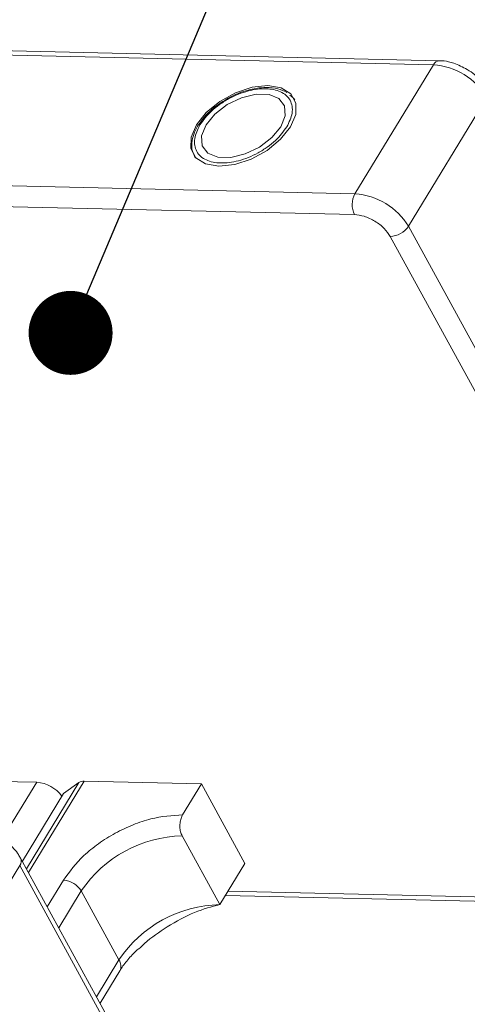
# Model space of a CAD drawing. Header units: millimetres. Extents: x 2145 to 3607, y 659 to 1692.
# Tile 71 of 85: x 3174 to 3201, y 1574 to 1633. Entities that reach past the tile are written whole.
import ezdxf

# ---------------------------------------------------------------- set-up
doc = ezdxf.new("R2010")
doc.units = ezdxf.units.MM
doc.styles.get("Standard").update_dxf_attribs({"font": '仿宋_GB2312.ttf', "width": 0.8})
doc.dimstyles.new('ISO-25.1', dxfattribs={"dimtxt": 6, "dimasz": 5, "dimexe": 3.5, "dimexo": 0.625, "dimgap": 1.5, "dimtad": 1, "dimtoh": 1, "dimtxsty": 'Standard', "dimcen": 2.5, "dimadec": 0, "dimazin": 0, "dimtfac": 1, "dimtmove": 0, "dimatfit": 3, "dimfxl": 0, "dimarcsym": 0})

msp = doc.modelspace()

# ---------------------------------------------------------------- linework, layer by layer
at = {"color": 7, "linetype": 'Continuous', "lineweight": 15}
for p, q in [((3199.289, 1630.278), (3161.549, 1631.144)), ((3161.184, 1630.894), (3198.924, 1630.028)), ((3198.924, 1630.028), (3194.256, 1622.356)), ((3190.571, 1628.059), (3190.375, 1628.234)), ((3190.601, 1628.039), (3190.669, 1627.948)), ((3197.445, 1620.415), (3202.114, 1628.088)), ((3185.075, 1626.644), (3184.968, 1626.493)), ((3194.256, 1622.356), (3143.66, 1623.517)), ((3142.829, 1622.291), (3194.227, 1621.112)), ((3218.483, 1581.962), (3197.445, 1620.415)), ((3196.354, 1619.818), (3217.391, 1581.365)), ((3175.305, 1587.31), (3168.481, 1587.467)), ((3175.305, 1587.31), (3173.252, 1583.936)), ((3174.69, 1582.164), (3177.808, 1587.288)), ((3174.818, 1581.93), (3178.128, 1587.37)), ((3176.907, 1586.651), (3177.808, 1587.288)), ((3178.128, 1587.37), (3185.113, 1587.21)), ((3183.992, 1585.368), (3185.113, 1587.21)), ((3185.113, 1587.21), (3187.699, 1582.482)), ((3176.907, 1586.651), (3174.447, 1582.609)), ((3186.205, 1580.027), (3183.963, 1584.124)), ((3195.381, 1544.345), (3174.343, 1582.799)), ((3187.699, 1582.482), (3186.205, 1580.027)), ((3169.621, 1574.687), (3174.289, 1582.36)), ((3174.289, 1582.36), (3195.327, 1543.907)), ((3176.895, 1581.486), (3175.93, 1579.898)), ((3176.619, 1578.638), (3177.959, 1580.839)), ((3180.2, 1576.741), (3177.959, 1580.839)), ((3216.644, 1580.137), (3186.691, 1580.824)), ((3186.536, 1580.57), (3216.998, 1579.871)), ((3180.2, 1576.741), (3178.861, 1574.54)), ((3179.075, 1574.149), (3180.25, 1576.08))]:
    msp.add_line(p, q, dxfattribs=at)
at = {"color": 7, "linetype": 'Continuous', "lineweight": 15, "flags": 128}
for points in [[(3186.155, 1624.004), (3187.092, 1624.102), (3188.079, 1624.424), (3189.021, 1624.939), (3189.825, 1625.597), (3190.413, 1626.334), (3190.726, 1627.077), (3190.734, 1627.753), (3190.436, 1628.297), (3189.862, 1628.655), (3189.068, 1628.792), (3188.131, 1628.695), (3187.143, 1628.373), (3186.201, 1627.857), (3185.397, 1627.199), (3184.81, 1626.462), (3184.497, 1625.72), (3184.489, 1625.043), (3184.786, 1624.499), (3185.36, 1624.141), (3186.155, 1624.004)], [(3185.384, 1626.449), (3185.123, 1625.795), (3185.161, 1625.214), (3185.495, 1624.776), (3186.084, 1624.533), (3186.858, 1624.515), (3187.722, 1624.725), (3188.573, 1625.136), (3189.308, 1625.699), (3189.838, 1626.347), (3190.1, 1627.001), (3190.061, 1627.582), (3189.727, 1628.02), (3189.138, 1628.263), (3188.365, 1628.281), (3187.501, 1628.072), (3186.65, 1627.66), (3185.915, 1627.097), (3185.384, 1626.449)]]:
    msp.add_lwpolyline(points, dxfattribs=at)
at = {"color": 7, "linetype": 'Continuous', "lineweight": 15}
for centre, radius, start, end in [((3199.317, 1629.845), 0.434, 93.60488, 154.98655), ((3198.647, 1625.981), 4.057, 31.28833, 86.07738), ((3195.442, 1621.706), 1.352, 151.28833, 206.07738), ((3193.978, 1618.308), 4.057, 31.28833, 86.07738), ((3196.323, 1621.17), 1.353, 271.29253, 326.07318), ((3175.154, 1585.254), 2.062, 36.71084, 85.7989), ((3178.093, 1586.839), 0.533, 86.16284, 122.32972), ((3184.131, 1576.687), 7.439, 91.29253, 146.07318), ((3173.96, 1582.623), 0.421, 321.38407, 25.00429), ((3176.803, 1580.136), 1.352, 31.28833, 86.07738), ((3186.373, 1572.589), 7.439, 91.29253, 146.07318), ((3179.659, 1576.368), 0.657, 334.03837, 34.63952)]:
    msp.add_arc(centre, radius, start, end, dxfattribs=at)
for points, knots in [([(3200.945, 1629.757), (3200.681, 1629.897), (3200.316, 1630.091), (3199.76, 1630.231), (3199.469, 1630.291), (3199.296, 1630.276), (3199.29, 1630.276)], [0, 0, 0, 0, 0.488426, 0.677574, 0.988617, 1, 1, 1, 1]), ([(3202.154, 1628.523), (3202.119, 1628.594), (3202.021, 1628.791), (3201.761, 1629.102), (3201.398, 1629.456), (3201.096, 1629.657), (3200.945, 1629.757)], [0, 0, 0, 0, 0.144277, 0.402847, 0.700432, 1, 1, 1, 1]), ([(3185.025, 1626.457), (3185.229, 1626.735), (3185.544, 1627.162), (3186.179, 1627.67), (3186.727, 1628.013), (3187.313, 1628.291), (3188.078, 1628.544), (3188.988, 1628.661), (3189.733, 1628.506), (3190.173, 1628.226), (3190.41, 1627.929), (3190.53, 1627.57), (3190.539, 1627.048), (3190.331, 1626.617), (3190.197, 1626.339)], [0, 0, 0, 0, 0.119721, 0.184837, 0.25, 0.315115, 0.380279, 0.5, 0.619721, 0.684837, 0.75, 0.815115, 0.880279, 1, 1, 1, 1]), ([(3190.195, 1628.394), (3190.024, 1628.475), (3189.667, 1628.643), (3189.032, 1628.703), (3188.427, 1628.652), (3187.876, 1628.531), (3187.309, 1628.346), (3186.921, 1628.151), (3186.71, 1628.045)], [0, 0, 0, 0, 0.19129, 0.397064, 0.559818, 0.686756, 0.830295, 1, 1, 1, 1]), ([(3186.71, 1628.045), (3186.429, 1627.874), (3186.035, 1627.634), (3185.55, 1627.208), (3185.262, 1626.92), (3185.118, 1626.706), (3185.075, 1626.644)], [0, 0, 0, 0, 0.431946, 0.604262, 0.884419, 1, 1, 1, 1]), ([(3184.968, 1626.493), (3184.94, 1626.454), (3184.797, 1626.258), (3184.638, 1625.885), (3184.519, 1625.385), (3184.537, 1624.895), (3184.69, 1624.623), (3184.763, 1624.492)], [0, 0, 0, 0, 0.055607, 0.284691, 0.52115, 0.769695, 1, 1, 1, 1]), ([(3190.197, 1626.339), (3189.993, 1626.062), (3189.679, 1625.634), (3189.043, 1625.126), (3188.496, 1624.783), (3187.909, 1624.505), (3187.144, 1624.252), (3186.234, 1624.135), (3185.49, 1624.29), (3185.049, 1624.57), (3184.813, 1624.867), (3184.692, 1625.226), (3184.684, 1625.749), (3184.891, 1626.179), (3185.025, 1626.457)], [0, 0, 0, 0, 0.119721, 0.184837, 0.25, 0.315115, 0.380279, 0.5, 0.619721, 0.684837, 0.75, 0.815115, 0.880279, 1, 1, 1, 1]), ([(3194.227, 1621.112), (3194.417, 1621.091), (3194.71, 1621.058), (3195.131, 1620.893), (3195.449, 1620.725), (3195.744, 1620.52), (3196.084, 1620.223), (3196.248, 1619.977), (3196.354, 1619.818)], [0, 0, 0, 0, 0.239443, 0.369636, 0.5, 0.630193, 0.760557, 1, 1, 1, 1]), ([(3183.992, 1585.368), (3183.372, 1585.328), (3182.419, 1585.267), (3181.029, 1584.795), (3179.968, 1584.297), (3178.976, 1583.671), (3177.829, 1582.756), (3177.263, 1581.986), (3176.895, 1581.486)], [0, 0, 0, 0, 0.239457, 0.368361, 0.5, 0.631639, 0.760543, 1, 1, 1, 1]), ([(3183.963, 1584.124), (3183.929, 1584.202), (3183.86, 1584.357), (3183.821, 1584.652), (3183.837, 1584.95), (3183.901, 1585.198), (3183.966, 1585.32), (3183.992, 1585.368)], [0, 0, 0, 0, 0.2146939, 0.4293877, 0.6440816, 0.8587754, 1, 1, 1, 1]), ([(3174.33, 1582.795), (3174.295, 1582.866), (3174.196, 1583.063), (3173.936, 1583.374), (3173.574, 1583.728), (3173.272, 1583.929), (3173.12, 1584.029)], [0, 0, 0, 0, 0.144277, 0.402847, 0.700432, 1, 1, 1, 1]), ([(3181.391, 1577.391), (3181.502, 1577.5), (3182.001, 1577.991), (3183.154, 1578.778), (3184.725, 1579.644), (3185.713, 1579.899), (3186.205, 1580.027)], [0, 0, 0, 0, 0.078725, 0.354528, 0.678962, 1, 1, 1, 1]), ([(3180.253, 1576.081), (3180.256, 1576.087), (3180.35, 1576.271), (3180.665, 1576.673), (3181.048, 1577.114), (3181.321, 1577.352), (3181.379, 1577.403)], [0, 0, 0, 0, 0.015478, 0.440972, 0.880268, 1, 1, 1, 1])]:
    msp.add_open_spline(points, degree=3, knots=knots, dxfattribs=at)

# ---------------------------------------------------------------- leaders
at = {"color": 5, "lineweight": 9}
msp.add_leader([(3177.321, 1614.07), (3191.214, 1647.006), (3200.539, 1647.006)], dimstyle='ISO-25.1', override={"dimgap": 1.5, "dimtad": 0, "dimldrblk": 'Dot'}, dxfattribs=at)

doc.saveas('drawing.dxf')
